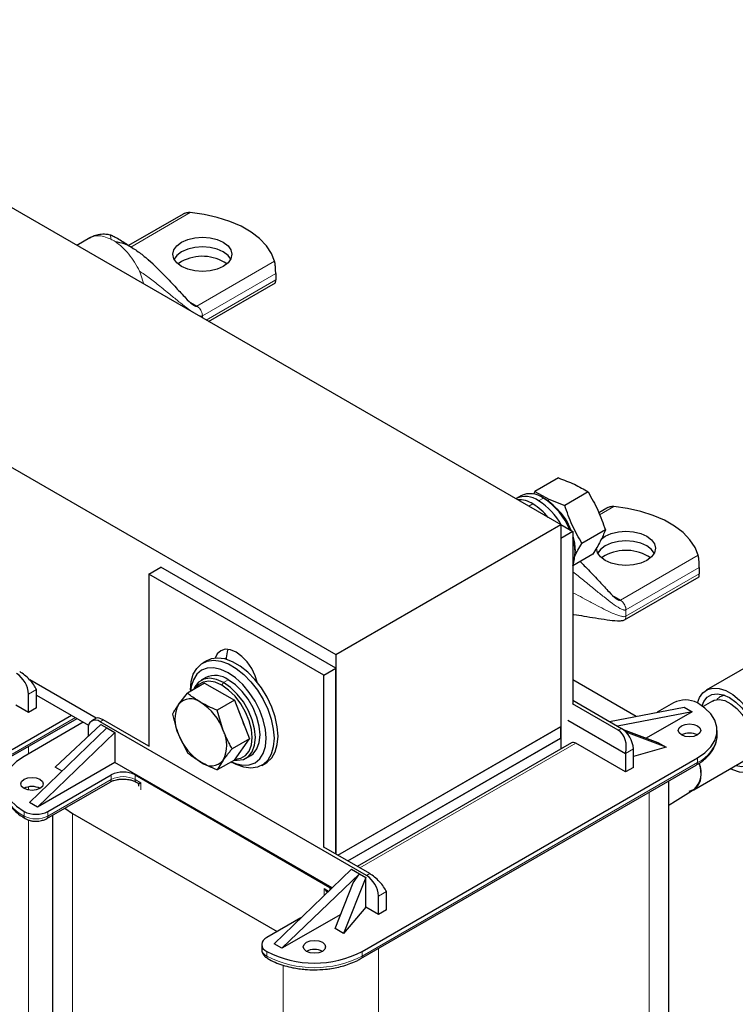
# Model space of a CAD drawing. Header units: millimetres. Extents: x 5 to 418, y 2 to 292.
# Tile 20 of 24: x 349 to 383, y 98 to 145. Entities that reach past the tile are written whole.
import ezdxf

# ---------------------------------------------------------------- set-up
doc = ezdxf.new("R2010")
doc.units = ezdxf.units.MM

msp = doc.modelspace()

# ---------------------------------------------------------------- linework, layer by layer
at = {"color": 7, "linetype": 'Continuous', "lineweight": 25}
for p, q in [((333.2614, 145.0598), (374.745, 121.1118)), ((322.5888, 138.8986), (364.0724, 114.9506)), ((356.8473, 135.8422), (354.2535, 134.3448)), ((352.413, 134.706), (351.8048, 134.3549)), ((355.4224, 133.4603), (355.1855, 133.6656)), ((356.7656, 133.5895), (356.6012, 133.4753)), ((361.2282, 133.0199), (361.2282, 132.7151)), ((358.0461, 130.7518), (361.2182, 132.583)), ((374.632, 123.3242), (373.5221, 122.6834)), ((372.8487, 122.4796), (372.6224, 122.349)), ((373.5221, 122.6834), (373.4471, 122.553)), ((373.5221, 122.6834), (374.1759, 122.3235)), ((373.9942, 122.3284), (373.9189, 122.3719)), ((376.0411, 122.663), (374.9312, 122.0223)), ((374.1759, 122.3235), (374.9312, 122.0223)), ((376.9292, 121.8975), (376.545, 121.6757)), ((364.0724, 114.9506), (374.745, 121.1118)), ((374.745, 121.1118), (374.745, 111.5311)), ((374.745, 121.1117), (375.3106, 120.7851)), ((375.3106, 120.7851), (374.745, 120.4586)), ((375.3106, 120.7851), (375.3106, 112.6197)), ((376.8598, 120.8573), (375.75, 120.2166)), ((374.745, 120.4586), (374.745, 110.4688)), ((376.2695, 119.7128), (375.3106, 119.1592)), ((375.4238, 119.7612), (375.4238, 119.8483)), ((376.8474, 119.6448), (376.683, 119.5306)), ((355.21, 118.7604), (355.7756, 119.087)), ((364.0724, 114.2974), (355.7756, 119.087)), ((355.21, 118.7604), (355.21, 110.595)), ((363.5067, 113.9708), (355.21, 118.7604)), ((377.76, 116.5947), (381.3, 118.6383)), ((381.31, 119.0752), (381.31, 118.7704)), ((385.5999, 115.5476), (381.6401, 113.2617)), ((364.0724, 114.9506), (364.0724, 105.4898)), ((357.9584, 114.6534), (357.7699, 114.5446)), ((358.8869, 114.7868), (358.8869, 114.7212)), ((363.5067, 113.9708), (364.0724, 114.2974)), ((363.5067, 105.8054), (363.5067, 113.9708)), ((364.0724, 105.4898), (364.0724, 114.2974)), ((352.7128, 111.9276), (349.5675, 113.7434)), ((357.8587, 113.5952), (357.0415, 113.1234)), ((357.9146, 113.8584), (357.6883, 113.7277)), ((357.8587, 113.5952), (359.274, 112.7781)), ((378.3132, 112.0181), (375.3106, 113.7515)), ((349.506, 112.2004), (349.506, 113.0714)), ((349.8831, 112.4181), (349.8831, 113.2891)), ((349.8831, 113.0277), (352.3548, 111.6008)), ((356.6187, 112.5801), (357.0415, 113.1234)), ((357.1899, 113.2626), (357.1899, 113.209)), ((349.506, 112.2004), (348.907, 112.5462)), ((359.274, 112.7781), (358.4568, 112.3064)), ((359.274, 112.7781), (359.9816, 110.9543)), ((377.4697, 111.3625), (375.3012, 112.6143)), ((375.3106, 112.783), (377.6205, 111.4495)), ((380.0907, 112.6576), (379.3178, 112.2114)), ((381.94, 112.7421), (381.4898, 112.4821)), ((349.8831, 112.4181), (349.506, 112.2004)), ((358.7416, 111.3546), (358.4568, 112.3064)), ((377.0549, 111.7761), (380.5904, 112.4562)), ((380.9675, 112.2385), (377.432, 111.5584)), ((380.9675, 112.2385), (378.798, 110.986)), ((380.5904, 112.4562), (380.9675, 112.2385)), ((348.6776, 110.108), (351.8092, 111.9158)), ((348.7329, 110.4478), (351.5425, 112.0698)), ((352.1081, 111.7432), (349.2985, 110.1213)), ((350.7787, 109.6151), (352.9334, 111.6371)), ((352.7172, 111.9302), (352.5001, 111.8048)), ((365.5337, 104.472), (352.9001, 111.7652)), ((352.9334, 111.6371), (353.2301, 111.4658)), ((355.21, 110.6059), (353.0509, 111.8523)), ((375.0749, 111.8304), (377.8091, 110.252)), ((349.5531, 107.9278), (353.2301, 111.4658)), ((353.6072, 111.2481), (349.9302, 107.7101)), ((352.3344, 111.4385), (352.3344, 111.075)), ((353.2301, 111.4658), (353.6072, 111.2481)), ((353.6072, 111.2481), (353.6072, 109.8328)), ((356.6187, 111.1648), (357.0415, 110.2927)), ((364.1762, 105.4298), (374.745, 111.5311)), ((364.1762, 105.4298), (374.7355, 111.5256)), ((374.7355, 111.5256), (374.7355, 110.9812)), ((377.6974, 111.3991), (379.343, 110.7815)), ((379.7418, 110.5512), (377.8495, 111.2615)), ((382.1593, 111.1336), (382.1593, 111.3513)), ((359.9816, 110.9543), (359.1644, 110.4825)), ((359.274, 109.9475), (359.9816, 110.9543)), ((364.6477, 105.1576), (374.745, 110.9867)), ((364.6477, 105.1576), (374.7355, 110.9812)), ((375.2521, 110.7615), (365.0962, 104.8987)), ((374.7355, 110.9921), (374.745, 110.9867)), ((374.745, 110.9867), (374.745, 110.4688)), ((377.8091, 109.3811), (375.4521, 110.7417)), ((379.343, 110.7815), (379.7418, 110.5512)), ((377.8091, 110.252), (377.8091, 109.3811)), ((379.7418, 110.5512), (378.1862, 110.1132)), ((378.1862, 109.5988), (378.1862, 110.4697)), ((353.6072, 109.8328), (349.9302, 107.7101)), ((363.9073, 103.8867), (353.6072, 109.8328)), ((359.274, 109.9475), (358.4568, 109.4757)), ((358.7416, 109.9393), (358.4568, 109.4757)), ((359.123, 109.8603), (359.1694, 109.8335)), ((359.8215, 110.0326), (360.0478, 110.1632)), ((360.5696, 109.6947), (360.7582, 109.8036)), ((365.3263, 100.8686), (381.2221, 110.0451)), ((381.0509, 108.5338), (383.5399, 109.9707)), ((351.1087, 109.4246), (350.7787, 109.6151)), ((365.2711, 100.5288), (381.1668, 109.7052)), ((378.1862, 109.5988), (377.8091, 109.3811)), ((350.3747, 107.1689), (353.3728, 108.8997)), ((350.4299, 107.5088), (353.428, 109.2395)), ((354.5594, 109.2395), (363.7989, 103.9057)), ((354.6147, 108.8997), (354.6831, 108.8602)), ((379.8683, 83.0283), (379.8683, 108.9556)), ((354.7183, 108.8002), (354.7183, 108.6991)), ((349.9302, 107.7101), (349.5531, 107.9278)), ((351.5896, 107.4161), (361.3004, 101.8102)), ((350.6523, 107.3292), (350.6523, 81.3955)), ((365.6846, 104.5591), (363.5161, 105.8109)), ((364.8266, 104.7713), (361.1496, 101.2333)), ((364.8266, 104.7713), (365.2037, 104.5536)), ((365.2037, 104.5536), (361.5268, 101.0156)), ((365.5004, 104.3823), (364.4495, 101.7231)), ((364.907, 104.1203), (365.2037, 104.5536)), ((365.2037, 104.5536), (365.5004, 104.3823)), ((365.5004, 102.967), (365.5004, 104.3823)), ((363.7989, 103.9057), (363.8745, 103.8552)), ((364.0506, 101.9534), (364.907, 104.1203)), ((366.4765, 102.8389), (366.4765, 103.7099)), ((366.0994, 102.6212), (366.0994, 103.4922)), ((365.5004, 102.967), (364.4495, 101.7231)), ((366.0994, 102.6212), (365.5004, 102.967)), ((366.4765, 102.8389), (366.0994, 102.6212)), ((362.4222, 102.4578), (360.8008, 101.5218)), ((364.3165, 102.6261), (361.5268, 101.0156)), ((364.4495, 101.7231), (364.0506, 101.9534)), ((360.5665, 101.1952), (360.5665, 100.9775)), ((361.5268, 101.0156), (361.1496, 101.2333))]:
    msp.add_line(p, q, dxfattribs=at)
at = {"color": 7, "linetype": 'Continuous', "lineweight": 18}
for p, q in [((354.354, 134.2766), (357.18, 135.908)), ((361.1775, 133.6003), (357.4915, 131.4725)), ((354.8232, 133.0127), (354.7714, 133.13)), ((354.9809, 132.5214), (354.8232, 133.0127)), ((357.7555, 131.0152), (361.2282, 133.0199)), ((361.2282, 132.7151), (357.9367, 130.815)), ((357.1894, 131.6469), (357.4915, 131.4725)), ((357.7405, 131.1253), (357.7555, 131.0152)), ((357.7555, 131.0152), (357.7555, 130.9196)), ((373.6927, 122.2413), (373.9189, 122.3719)), ((373.425, 122.091), (373.2369, 121.9824)), ((374.1625, 122.2194), (374.1759, 122.3235)), ((376.5848, 121.5724), (377.2619, 121.9633)), ((381.2594, 119.6556), (377.5734, 117.5277)), ((377.8374, 117.0705), (381.31, 119.0752)), ((381.31, 118.7704), (377.8374, 116.7656)), ((377.2713, 117.7021), (377.5734, 117.5277)), ((377.8223, 117.1806), (377.8374, 117.0705)), ((377.8374, 117.0705), (377.8374, 116.7656)), ((358.8094, 114.7421), (358.8869, 114.7868)), ((358.6795, 113.4915), (358.7549, 113.6221)), ((358.9812, 113.7527), (358.7549, 113.6221)), ((349.8831, 113.2891), (349.506, 113.0714)), ((351.731, 111.9609), (348.7329, 110.2301)), ((352.9001, 111.7652), (353.0509, 111.8523)), ((377.6205, 111.4495), (377.4697, 111.3625)), ((375.4521, 110.7417), (365.2134, 104.8311)), ((349.5154, 110.5916), (349.5154, 110.2464)), ((378.1862, 110.4697), (377.8091, 110.252)), ((381.2221, 109.8273), (365.3263, 100.6509)), ((381.2221, 110.0451), (381.2221, 109.8273)), ((350.4299, 107.291), (353.428, 109.0218)), ((353.428, 109.0218), (353.428, 109.2395)), ((354.5594, 109.2395), (354.5594, 109.0218)), ((354.8355, 108.8624), (354.5594, 109.0218)), ((354.8355, 108.5358), (354.8355, 108.8624)), ((349.5154, 108.6732), (349.5154, 108.5214)), ((378.931, 108.4145), (378.931, 81.7221)), ((349.2985, 107.5088), (349.2985, 107.291)), ((350.4299, 107.5088), (350.4299, 107.291)), ((351.5896, 107.4161), (351.5896, 80.0892)), ((349.5154, 107.099), (349.5154, 83.8991)), ((365.5337, 104.472), (365.6846, 104.5591)), ((363.5229, 103.8473), (363.5229, 103.5207)), ((363.7375, 103.7234), (363.5229, 103.8473)), ((363.6678, 103.6563), (363.5229, 103.8473)), ((363.6875, 103.6752), (363.5229, 103.8473)), ((363.7989, 103.7825), (363.7989, 103.9057)), ((366.4765, 103.7099), (366.0994, 103.4922)), ((366.1088, 101.0124), (366.1088, 74.32)), ((360.8008, 100.8686), (360.8008, 100.6509)), ((365.3263, 100.6509), (365.3263, 100.8686)), ((361.5833, 100.2178), (361.5833, 74.32))]:
    msp.add_line(p, q, dxfattribs=at)
at = {"color": 7, "linetype": 'Continuous', "lineweight": 25, "flags": 128}
for points in [[(361.1775, 133.6003), (361.0274, 133.9779), (360.7874, 134.3397), (360.4624, 134.6787), (360.0587, 134.9882), (359.5841, 135.2621), (359.048, 135.4952), (358.4609, 135.6828), (357.8341, 135.8213), (357.18, 135.908)], [(356.7656, 134.5041), (357.0555, 134.6325), (357.3932, 134.7132), (357.7555, 134.7408), (358.1179, 134.7132), (358.4555, 134.6325), (358.7455, 134.5041), (358.968, 134.3367), (359.1078, 134.1417), (359.1555, 133.9326), (359.1078, 133.7234), (358.968, 133.5285), (358.7455, 133.3611), (358.4555, 133.2326), (358.1179, 133.1519), (357.7555, 133.1244), (357.3932, 133.1519), (357.0555, 133.2326), (356.7656, 133.3611), (356.5431, 133.5285), (356.4032, 133.7234), (356.3555, 133.9326), (356.4032, 134.1417), (356.5431, 134.3367), (356.7656, 134.5041)], [(356.7656, 134.0479), (356.5431, 133.8805), (356.4124, 133.7045)], [(356.7656, 134.0457), (356.5431, 133.8783), (356.413, 133.7034)], [(359.0986, 133.7045), (358.968, 133.8805), (358.7455, 134.0479), (358.4555, 134.1763), (358.1179, 134.2571), (357.7555, 134.2846), (357.3932, 134.2571), (357.0555, 134.1763), (356.7656, 134.0479)], [(359.0981, 133.7034), (358.968, 133.8783), (358.7455, 134.0457), (358.4555, 134.1741), (358.1179, 134.2549), (357.7555, 134.2824), (357.3932, 134.2549), (357.0555, 134.1741), (356.7656, 134.0457)], [(381.2594, 119.6556), (381.1092, 120.0332), (380.8693, 120.395), (380.5442, 120.734), (380.1405, 121.0435), (379.666, 121.3174), (379.1299, 121.5505), (378.5427, 121.7381), (377.9159, 121.8766), (377.2619, 121.9633)], [(375.3106, 120.5581), (375.3886, 120.2329), (375.4238, 119.8483)], [(376.6556, 120.4212), (376.8474, 120.5593), (377.1374, 120.6878), (377.475, 120.7685), (377.8374, 120.796), (378.1997, 120.7685), (378.5374, 120.6878), (378.8273, 120.5593), (379.0498, 120.3919), (379.1897, 120.197), (379.2374, 119.9878), (379.1897, 119.7787), (379.0498, 119.5837), (378.8273, 119.4163), (378.5374, 119.2879), (378.1997, 119.2072), (377.8374, 119.1796), (377.475, 119.2072), (377.1374, 119.2879), (376.8474, 119.4163), (376.6249, 119.5837), (376.4851, 119.7787), (376.4374, 119.9878)], [(376.8474, 120.1031), (376.6249, 119.9358), (376.4943, 119.7597)], [(376.8474, 120.101), (376.6249, 119.9336), (376.4948, 119.7587)], [(379.1805, 119.7597), (379.0498, 119.9358), (378.8273, 120.1031), (378.5374, 120.2316), (378.1997, 120.3123), (377.8374, 120.3399), (377.475, 120.3123), (377.1374, 120.2316), (376.8474, 120.1031)], [(379.1799, 119.7587), (379.0498, 119.9336), (378.8273, 120.101), (378.5374, 120.2294), (378.1997, 120.3101), (377.8374, 120.3377), (377.475, 120.3101), (377.1374, 120.2294), (376.8474, 120.101)], [(360.3515, 113.633), (360.2565, 113.9419), (360.0916, 114.2851), (359.8769, 114.5994), (359.6267, 114.8634), (359.3583, 115.0592), (359.0899, 115.1733), (358.8398, 115.1981), (358.625, 115.1318), (358.4602, 114.9789), (358.3651, 114.7797)], [(358.9646, 115.1968), (358.9222, 115.0764), (358.8869, 114.7868)], [(357.1899, 113.2626), (357.2236, 113.6633), (357.3235, 114.0113), (357.4864, 114.295), (357.7066, 114.5046), (357.9766, 114.633), (358.2872, 114.6757), (358.6279, 114.6315), (358.9871, 114.5017), (359.3524, 114.2907), (359.7116, 114.0059), (360.0523, 113.6568), (360.3629, 113.2554), (360.6329, 112.8153), (360.8531, 112.3515), (361.016, 111.8798), (361.1159, 111.4162), (361.1496, 110.9767), (361.1159, 110.576), (361.016, 110.2279), (360.8531, 109.9443), (360.6329, 109.7347), (360.3629, 109.6063), (360.0523, 109.5636), (359.7116, 109.6078), (359.3524, 109.7376), (359.1694, 109.8335)], [(360.7582, 109.8036), (360.8215, 109.8436), (361.0417, 110.0531), (361.2045, 110.3368), (361.3045, 110.6849), (361.3382, 111.0855), (361.3045, 111.5251), (361.2045, 111.9886), (361.0417, 112.4603), (360.8215, 112.9241), (360.5515, 113.3642), (360.2408, 113.7657), (359.9001, 114.1147), (359.541, 114.3996), (359.1756, 114.6105), (358.8165, 114.7403), (358.4758, 114.7846), (358.1652, 114.7418), (357.9584, 114.6534)], [(359.1292, 109.8639), (359.3307, 109.7802), (359.6667, 109.7039), (359.9764, 109.7163), (360.2479, 109.8169), (360.4706, 110.0017), (360.6362, 110.2638), (360.7381, 110.593), (360.7725, 110.9767), (360.7381, 111.4001), (360.6362, 111.847), (360.4706, 112.3002), (360.2479, 112.7423), (359.9764, 113.1562), (359.6667, 113.5262), (359.3307, 113.8379), (358.9812, 114.0794), (358.6317, 114.2414), (358.2957, 114.3176), (357.986, 114.3053), (357.7145, 114.2047), (357.4917, 114.0199), (357.3262, 113.7578), (357.2243, 113.4286), (357.196, 113.2126)], [(358.7549, 113.6221), (358.4192, 113.7722), (358.1004, 113.8275), (357.8144, 113.785), (357.5755, 113.6471), (357.3958, 113.4206), (357.3374, 113.2942)], [(358.6795, 113.4915), (358.3606, 113.6341), (358.0577, 113.6865), (357.786, 113.6463), (357.5591, 113.5152), (357.4089, 113.3355)], [(359.3016, 109.9867), (359.573, 110.027), (359.7999, 110.158), (359.9706, 110.3732), (360.0766, 110.6618), (360.1126, 111.0093), (360.0766, 111.3983), (359.9706, 111.8093), (359.7999, 112.2216), (359.573, 112.6146), (359.3013, 112.9686), (358.9984, 113.2659), (358.6795, 113.4915)], [(359.2705, 109.9455), (359.4094, 109.9329), (359.6954, 109.9753), (359.9343, 110.1132), (360.114, 110.3398), (360.2256, 110.6435), (360.2634, 111.0093), (360.2256, 111.4188), (360.114, 111.8514), (359.9343, 112.2854), (359.6954, 112.6991), (359.4094, 113.0718), (359.0906, 113.3847), (358.7549, 113.6221)], [(360.0478, 110.1632), (360.1606, 110.2439), (360.3403, 110.4704), (360.4519, 110.7742), (360.4897, 111.14), (360.4519, 111.5494), (360.3403, 111.982), (360.1606, 112.416), (359.9217, 112.8297), (359.6357, 113.2024), (359.3169, 113.5153), (358.9812, 113.7527)], [(381.2285, 112.6538), (381.3188, 112.9074), (381.4814, 113.1388), (381.6991, 113.2923), (381.9622, 113.3611), (382.2593, 113.3424), (382.5774, 113.2368), (382.9026, 113.0491), (383.2207, 112.7873), (383.5178, 112.4631), (383.7809, 112.0904), (383.9985, 111.6857), (384.1611, 111.2666), (384.2616, 110.8514), (384.2956, 110.4583), (384.2616, 110.1045), (384.1611, 109.8053), (383.9985, 109.5739), (383.7809, 109.4205), (383.5178, 109.3516), (383.2207, 109.3704), (382.9026, 109.476), (382.7849, 109.5348)], [(381.4444, 112.5151), (381.5295, 112.7283), (381.6896, 112.9301), (381.9023, 113.0529), (382.1571, 113.0907), (382.441, 113.0415), (382.74, 112.9078), (383.0389, 112.6963), (383.3229, 112.4176), (383.5776, 112.0858), (383.7904, 111.7173), (383.9504, 111.3307), (384.0498, 110.9455), (384.0835, 110.5808), (384.0498, 110.255), (383.9504, 109.9845), (383.7904, 109.7827), (383.5776, 109.6598), (383.3229, 109.6221), (383.0389, 109.6713), (383.0275, 109.6749)], [(382.5001, 113.0214), (382.2827, 112.9389), (382.1451, 112.8111)], [(381.2221, 110.0451), (381.5806, 110.2917), (381.8595, 110.5706), (382.0503, 110.8732), (382.1471, 111.1903), (382.1471, 111.5123), (382.0503, 111.8294), (381.8595, 112.132), (381.5806, 112.4109), (381.2221, 112.6576)], [(381.94, 112.7421), (382.0188, 112.7793), (382.2583, 112.8166), (382.528, 112.7621), (382.811, 112.6193), (383.0896, 112.3971), (383.3462, 112.1095), (383.5647, 111.7746), (383.7314, 111.4134), (383.8358, 111.0487), (383.8713, 110.7032)], [(381.2221, 111.569), (381.3377, 111.4691), (381.3783, 111.3513), (381.3377, 111.2335), (381.2221, 111.1336), (381.049, 111.0669), (380.8449, 111.0434), (380.6408, 111.0669), (380.4678, 111.1336), (380.3522, 111.2335), (380.3116, 111.3513), (380.3522, 111.4691), (380.4678, 111.569), (380.6408, 111.6358), (380.8449, 111.6592), (381.049, 111.6358), (381.2221, 111.569)], [(349.2985, 110.1213), (348.94, 109.8746), (348.6611, 109.5957), (348.4703, 109.2931), (348.3735, 108.976), (348.3735, 108.654), (348.4703, 108.3369), (348.6611, 108.0343), (348.94, 107.7554), (349.2985, 107.5088)], [(381.3061, 109.7817), (381.3468, 109.6118), (381.3823, 109.2664)], [(349.2985, 108.5973), (349.1829, 108.6972), (349.1423, 108.815), (349.1829, 108.9328), (349.2985, 109.0327), (349.4716, 109.0995), (349.6757, 109.1229), (349.8798, 109.0995), (350.0528, 109.0327), (350.1684, 108.9328), (350.209, 108.815), (350.1684, 108.6972), (350.0528, 108.5973), (349.8798, 108.5306), (349.6757, 108.5071), (349.4716, 108.5306), (349.2985, 108.5973)], [(353.3728, 108.8997), (353.3728, 108.8997), (353.3755, 108.9013)], [(381.3823, 109.2664), (381.3468, 108.962), (381.2424, 108.7178), (381.0757, 108.549), (380.8572, 108.4664), (380.8169, 108.4615)], [(351.2307, 107.6631), (351.231, 107.6628), (351.5896, 107.4161)], [(362.6864, 100.8686), (362.5708, 100.9685), (362.5302, 101.0863), (362.5708, 101.2042), (362.6864, 101.3041), (362.8595, 101.3708), (363.0636, 101.3942), (363.2676, 101.3708), (363.4407, 101.3041), (363.5563, 101.2042), (363.5969, 101.0863), (363.5563, 100.9685), (363.4407, 100.8686), (363.2676, 100.8019), (363.0636, 100.7785), (362.8595, 100.8019), (362.6864, 100.8686)]]:
    msp.add_lwpolyline(points, dxfattribs=at)
at = {"color": 7, "linetype": 'Continuous', "lineweight": 18}
for centre, radius, start, end in [((352.4781, 132.801), 2.0729, 56.88363, 63.12174), ((380.5597, 111.2919), 1.6074, 294.33324, 354.34662), ((381.0952, 109.8112), 0.1279, 304.05635, 7.25583), ((353.2932, 109.0089), 0.1354, 307.41182, 5.4694), ((353.9937, 107.93), 1.2296, 62.60967, 117.39033), ((354.6919, 109.0082), 0.1332, 174.12323, 234.33276), ((349.9609, 108.7556), 1.6074, 185.65338, 245.66676), ((349.4252, 107.2748), 0.1276, 172.70607, 236.32432), ((349.8642, 108.3828), 1.2296, 242.60967, 297.39033), ((350.3031, 107.2749), 0.1278, 303.99856, 7.26163), ((360.9669, 101.0174), 0.4024, 185.6948, 245.62534), ((363.0636, 104.994), 4.8972, 242.48054, 297.51946), ((365.2001, 100.6346), 0.1273, 303.03528, 7.35747)]:
    msp.add_arc(centre, radius, start, end, dxfattribs=at)
at = {"color": 7, "linetype": 'Continuous', "lineweight": 25}
for centre, radius, start, end in [((357.7441, 131.7735), 2.0629, 55.58665, 118.31513), ((373.0671, 121.3967), 1.051, 53.47355, 115.02977), ((373.2934, 121.5273), 1.051, 53.47355, 115.02977), ((372.138, 119.6121), 3.2845, 22.39648, 57.16596), ((372.7339, 121.0253), 1.2701, 57.03604, 91.7308), ((371.9534, 119.6732), 2.8304, 38.95268, 58.67168), ((372.0235, 119.5969), 3.1271, 28.72059, 57.73936), ((372.2974, 119.7008), 3.1279, 21.43477, 57.14772), ((372.8081, 119.9906), 2.5653, 19.11022, 46.70842), ((372.4464, 119.7842), 2.9582, 20.99964, 38.50226), ((373.4524, 119.8265), 1.9726, 340.39511, 19.60489), ((377.8259, 117.8287), 2.0629, 55.58665, 118.31513), ((348.2778, 113.0155), 1.2294, 2.60548, 57.39452), ((358.3591, 112.9087), 1.0485, 53.60737, 115.08217), ((358.0341, 111.8725), 1.5825, 153.43643, 206.56357), ((357.1979, 112.0848), 0.7621, 50.75183, 139.4672), ((356.2454, 110.4348), 2.6603, 20.22711, 57.36203), ((380.6564, 111.5658), 1.2296, 62.60967, 117.39033), ((357.3257, 111.0347), 2.4683, 13.3255, 28.74578), ((352.6792, 111.4945), 0.3494, 50.79671, 189.21404), ((359.1149, 112.0846), 2.6603, 200.22711, 237.36203), ((357.3261, 110.6469), 1.5825, 333.43643, 26.56357), ((376.958, 110.4139), 1.2294, 2.60548, 57.39452), ((380.8449, 110.4057), 0.8198, 62.61575, 117.38425), ((375.3349, 110.5782), 0.2012, 54.38242, 114.30712), ((358.1623, 110.4346), 0.7621, 230.75183, 319.4672), ((380.3256, 109.3315), 1.0784, 312.37274, 24.49863), ((353.9937, 108.1478), 1.2296, 62.60967, 117.39033), ((349.6757, 107.8694), 0.8198, 62.61575, 117.38425), ((349.8642, 108.6005), 1.2296, 242.60967, 297.39033), ((364.8712, 103.4363), 1.2294, 2.60548, 57.39452), ((360.9248, 101.1952), 0.3493, 110.78342, 249.21658), ((363.0636, 100.1407), 0.8198, 62.61575, 117.38425), ((360.9271, 100.6346), 0.1273, 172.64913, 236.89784), ((363.0636, 105.2117), 4.8972, 242.48054, 297.51946)]:
    msp.add_arc(centre, radius, start, end, dxfattribs=at)
for centre, major_axis, ratio, start_param, end_param in [((349.3174, 113.6156), (-0.5783, 0.5865), 0.326809, 3.8421619, 5.4129583), ((353.2772, 111.3297), (-0.5783, 0.5865), 0.326809, 5.4129583, 6.1982752), ((377.2434, 110.5786), (-0.0179, 0.8491), 0.7172588, 4.3025548, 5.8733511), ((365.9108, 104.0364), (-0.5783, 0.5865), 0.326809, 3.8421619, 5.4129583)]:
    msp.add_ellipse(centre, major_axis=major_axis, ratio=ratio, start_param=start_param, end_param=end_param, dxfattribs=at)
for points, knots in [([(357.18, 135.908), (357.1491, 135.9095), (357.0865, 135.9125), (356.9944, 135.8997), (356.9211, 135.8777), (356.8729, 135.8568), (356.8538, 135.8454), (356.8476, 135.8417)], [0, 0, 0, 0, 0.2612781, 0.5297931, 0.7962665, 0.9337248, 1, 1, 1, 1]), ([(353.3859, 134.8452), (353.3185, 134.8585), (353.1631, 134.8892), (352.9435, 134.882), (352.7522, 134.8465), (352.6275, 134.8066), (352.5177, 134.762), (352.4623, 134.7327), (352.4351, 134.7183)], [0, 0, 0, 0, 0.2339284, 0.5394361, 0.6744032, 0.7919794, 0.8976959, 1, 1, 1, 1]), ([(354.354, 134.2766), (354.2951, 134.3171), (354.0646, 134.4754), (353.7739, 134.6497), (353.5212, 134.7837), (353.4313, 134.8281), (353.3982, 134.8406), (353.386, 134.8452)], [0, 0, 0, 0, 0.1849959, 0.7236858, 0.9041741, 0.9644892, 1, 1, 1, 1]), ([(353.6106, 134.5371), (353.7541, 134.5121), (354.0683, 134.4574), (354.5049, 134.2074), (354.9814, 133.8629), (355.4766, 133.4185), (355.9958, 132.8965), (356.4848, 132.3683), (356.914, 131.9042), (357.2131, 131.6022), (357.3884, 131.4805), (357.459, 131.4614), (357.4816, 131.4691), (357.4915, 131.4725)], [0, 0, 0, 0, 0.0781273, 0.1710083, 0.278026, 0.4166976, 0.5603945, 0.7170593, 0.8519797, 0.9499554, 0.983819, 0.9928589, 1, 1, 1, 1]), ([(361.2282, 133.0199), (361.2281, 133.0344), (361.228, 133.0637), (361.2272, 133.113), (361.2258, 133.1643), (361.2236, 133.2223), (361.2203, 133.2867), (361.215, 133.3601), (361.2076, 133.4352), (361.1983, 133.5022), (361.1882, 133.5579), (361.1811, 133.5861), (361.1775, 133.6003)], [0, 0, 0, 0, 0.076159, 0.1549172, 0.2310066, 0.3089731, 0.4134687, 0.5209632, 0.6533321, 0.7895209, 0.8939733, 1, 1, 1, 1]), ([(361.2178, 132.5835), (361.2184, 132.5838), (361.2205, 132.5845), (361.2231, 132.5936), (361.2255, 132.6119), (361.227, 132.6381), (361.228, 132.6708), (361.2281, 132.6997), (361.2282, 132.7151)], [0, 0, 0, 0, 0.0834545, 0.2799634, 0.4813321, 0.6441107, 0.811322, 1, 1, 1, 1]), ([(374.632, 123.3242), (374.8927, 123.2285), (375.4132, 123.0374), (375.832, 122.7876), (376.0411, 122.663)], [0, 0, 0, 0, 0.5008729, 1, 1, 1, 1]), ([(376.0411, 122.663), (376.2029, 122.3767), (376.5267, 121.8041), (376.7488, 121.1729), (376.8598, 120.8573)], [0, 0, 0, 0, 0.4999949, 1, 1, 1, 1]), ([(375.75, 120.2166), (375.5881, 120.5029), (375.2644, 121.0754), (375.0423, 121.7067), (374.9312, 122.0223)], [0, 0, 0, 0, 0.4999949, 1, 1, 1, 1]), ([(377.2619, 121.9633), (377.231, 121.9648), (377.1683, 121.9678), (377.0762, 121.955), (377.0029, 121.933), (376.9547, 121.9121), (376.9357, 121.9007), (376.9295, 121.897)], [0, 0, 0, 0, 0.2612781, 0.5297931, 0.7962665, 0.9337248, 1, 1, 1, 1]), ([(376.8598, 120.8573), (376.7869, 120.6812), (376.6409, 120.329), (376.3933, 119.9182), (376.2695, 119.7128)], [0, 0, 0, 0, 0.4999949, 1, 1, 1, 1]), ([(375.3755, 119.5517), (375.3848, 119.5727), (375.4738, 119.7736), (375.6195, 120.0073), (375.75, 120.2166)], [0, 0, 0, 0, 0.1043233, 1, 1, 1, 1]), ([(381.31, 119.0752), (381.3099, 119.0896), (381.3098, 119.119), (381.309, 119.1682), (381.3076, 119.2196), (381.3055, 119.2776), (381.3021, 119.3419), (381.2969, 119.4154), (381.2894, 119.4905), (381.2801, 119.5575), (381.27, 119.6131), (381.2629, 119.6414), (381.2594, 119.6556)], [0, 0, 0, 0, 0.076159, 0.1549172, 0.2310066, 0.3089731, 0.4134687, 0.5209632, 0.6533321, 0.7895209, 0.8939733, 1, 1, 1, 1]), ([(375.6611, 119.3615), (375.7948, 119.2301), (376.1164, 118.9139), (376.5659, 118.4232), (376.996, 117.9595), (377.2949, 117.6575), (377.4703, 117.5357), (377.5408, 117.5166), (377.5634, 117.5243), (377.5734, 117.5277)], [0, 0, 0, 0, 0.2021919, 0.4865115, 0.7313686, 0.9091776, 0.9706343, 0.9870402, 1, 1, 1, 1]), ([(381.2997, 118.6388), (381.3003, 118.639), (381.3023, 118.6398), (381.3049, 118.6489), (381.3073, 118.6672), (381.3088, 118.6934), (381.3098, 118.726), (381.3099, 118.755), (381.31, 118.7704)], [0, 0, 0, 0, 0.0834545, 0.2799634, 0.4813321, 0.6441107, 0.811322, 1, 1, 1, 1]), ([(375.3106, 116.8564), (375.3295, 116.854), (375.5041, 116.8317), (376.053, 116.7406), (376.7361, 116.6233), (377.3337, 116.5487), (377.5873, 116.5498), (377.6971, 116.5663), (377.7402, 116.5857), (377.7598, 116.5946)], [0, 0, 0, 0, 0.023627, 0.2187528, 0.6676941, 0.8667601, 0.9433121, 0.9741056, 1, 1, 1, 1]), ([(357.6801, 112.675), (357.5087, 112.7829), (357.2815, 112.9259), (357.0888, 113.0845), (357.0415, 113.1234)], [0, 0, 0, 0, 0.7546767, 1, 1, 1, 1]), ([(356.3339, 112.1165), (356.3433, 112.1343), (356.3715, 112.1874), (356.4235, 112.2794), (356.4939, 112.3949), (356.56, 112.4959), (356.604, 112.559), (356.6187, 112.5801)], [0, 0, 0, 0, 0.1244128, 0.3734407, 0.6233602, 0.8743097, 1, 1, 1, 1]), ([(358.4568, 112.3064), (358.4481, 112.3098), (358.1726, 112.4201), (357.9224, 112.5496), (357.6801, 112.675)], [0, 0, 0, 0, 0.03148504, 1, 1, 1, 1]), ([(356.3339, 112.1165), (356.3433, 112.0761), (356.3715, 111.9547), (356.4235, 111.7538), (356.4939, 111.5151), (356.56, 111.319), (356.604, 111.2034), (356.6187, 111.1648)], [0, 0, 0, 0, 0.12441281, 0.37344072, 0.6233602, 0.8743097, 1, 1, 1, 1]), ([(359.1644, 110.4825), (359.1447, 110.517), (359.0856, 110.6206), (358.9912, 110.7971), (358.8846, 111.0148), (358.8021, 111.2015), (358.7567, 111.3163), (358.7416, 111.3546)], [0, 0, 0, 0, 0.12441281, 0.37344072, 0.6233602, 0.8743097, 1, 1, 1, 1]), ([(381.1625, 109.7082), (381.211, 109.7351), (381.3606, 109.8181), (381.5739, 109.9841), (381.7983, 110.2044), (381.9767, 110.4511), (382.0997, 110.7223), (382.1624, 110.9665), (382.1523, 111.1173), (382.1489, 111.1692)], [0, 0, 0, 0, 0.07703793, 0.2377677, 0.40073903, 0.56605979, 0.73459059, 0.90868119, 1, 1, 1, 1]), ([(357.6801, 109.8444), (357.5087, 109.9523), (357.2815, 110.0952), (357.0888, 110.2538), (357.0415, 110.2927)], [0, 0, 0, 0, 0.7546767, 1, 1, 1, 1]), ([(359.1644, 110.4825), (359.1447, 110.4589), (359.0856, 110.3879), (358.9912, 110.2714), (358.8846, 110.135), (358.8021, 110.0246), (358.7567, 109.9606), (358.7416, 109.9393)], [0, 0, 0, 0, 0.1244128, 0.3734407, 0.6233602, 0.8743097, 1, 1, 1, 1]), ([(358.4568, 109.4757), (358.4481, 109.4792), (358.1726, 109.5894), (357.9224, 109.7189), (357.6801, 109.8444)], [0, 0, 0, 0, 0.03148504, 1, 1, 1, 1]), ([(353.378, 108.8984), (353.3945, 108.909), (353.4431, 108.9404), (353.5526, 108.9805), (353.6945, 109.0178), (353.8419, 109.0403), (353.9461, 109.0431), (353.9937, 109.0443)], [0, 0, 0, 0, 0.1213159, 0.3585347, 0.5600011, 0.7986328, 1, 1, 1, 1]), ([(353.9937, 109.0443), (354.0859, 109.0399), (354.2134, 109.0338), (354.3815, 108.996), (354.5054, 108.9568), (354.5787, 108.9182), (354.6143, 108.8995)], [0, 0, 0, 0, 0.3878448, 0.536093, 0.7748195, 1, 1, 1, 1]), ([(354.6803, 108.8611), (354.6854, 108.8576), (354.6963, 108.8503), (354.7085, 108.8346), (354.7169, 108.816), (354.7179, 108.803), (354.7184, 108.7963)], [0, 0, 0, 0, 0.21777805, 0.46074796, 0.72451174, 1, 1, 1, 1]), ([(348.3699, 108.6227), (348.3688, 108.5492), (348.3663, 108.3728), (348.452, 108.0987), (348.6067, 107.8128), (348.8301, 107.552), (349.0803, 107.3354), (349.2749, 107.2206), (349.358, 107.1717)], [0, 0, 0, 0, 0.12994713, 0.31187037, 0.49579168, 0.68044619, 0.86358751, 1, 1, 1, 1]), ([(379.8683, 107.8041), (379.9276, 107.8429), (380.3182, 108.0985), (380.7182, 108.3362), (381.0575, 108.5377)], [0, 0, 0, 0, 0.15172936, 1, 1, 1, 1]), ([(349.3567, 107.1719), (349.3769, 107.1592), (349.4333, 107.1236), (349.5496, 107.0841), (349.6993, 107.0494), (349.8091, 107.0452), (349.8642, 107.043)], [0, 0, 0, 0, 0.144289, 0.4028286, 0.7003678, 1, 1, 1, 1]), ([(349.8642, 107.043), (349.9545, 107.0484), (350.0796, 107.0558), (350.2454, 107.107), (350.3302, 107.1373), (350.3728, 107.1683), (350.3743, 107.1694)], [0, 0, 0, 0, 0.4885109, 0.6776878, 0.9887784, 1, 1, 1, 1]), ([(360.5759, 100.9732), (360.5747, 100.94), (360.5714, 100.8442), (360.6495, 100.7016), (360.7524, 100.5902), (360.8338, 100.5455), (360.8589, 100.5318)], [0, 0, 0, 0, 0.1796881, 0.5179899, 0.8512578, 1, 1, 1, 1]), ([(360.8602, 100.5315), (360.8858, 100.5152), (361.014, 100.4333), (361.2811, 100.3178), (361.6496, 100.1879), (362.0015, 100.1015), (362.3295, 100.0454), (362.6717, 100.0061), (362.9193, 100.0004), (363.0636, 99.9971)], [0, 0, 0, 0, 0.0453894, 0.2278052, 0.4017126, 0.5714102, 0.6949165, 0.8221827, 1, 1, 1, 1]), ([(363.0636, 99.9971), (363.2392, 100.0018), (363.4858, 100.0085), (363.8422, 100.0523), (364.1382, 100.1042), (364.4752, 100.1888), (364.8047, 100.3018), (365.0738, 100.4165), (365.2173, 100.5023), (365.2667, 100.5317)], [0, 0, 0, 0, 0.2162614, 0.3038179, 0.4480807, 0.5960786, 0.7531089, 0.9150989, 1, 1, 1, 1])]:
    msp.add_open_spline(points, degree=3, knots=knots, dxfattribs=at)
at = {"color": 7, "linetype": 'Continuous', "lineweight": 18}
for points, knots in [([(353.4152, 134.6499), (353.3017, 134.6991), (353.0745, 134.7974), (352.76, 134.8184), (352.5362, 134.7848), (352.44, 134.7127), (352.4187, 134.6968)], [0, 0, 0, 0, 0.3044148, 0.6088296, 0.9132444, 1, 1, 1, 1]), ([(353.386, 134.8296), (353.3909, 134.8347), (353.402, 134.8465), (353.4104, 134.7212), (353.4152, 134.6499)], [0, 0, 0, 0, 0.4315925, 1, 1, 1, 1]), ([(357.436, 131.1041), (357.3258, 131.1734), (357.079, 131.3288), (356.6994, 131.6338), (356.2482, 132.0033), (355.7576, 132.4084), (355.2702, 132.8038), (354.9254, 133.0294), (354.7714, 133.13)], [0, 0, 0, 0, 0.1237461, 0.2773407, 0.4477465, 0.6547585, 0.8458412, 1, 1, 1, 1]), ([(357.7555, 131.0152), (357.7438, 131.0105), (357.7173, 130.9999), (357.6724, 131.0029), (357.5935, 131.0202), (357.5329, 131.0511), (357.4886, 131.0737)], [0, 0, 0, 0, 0.1273107, 0.2853117, 0.4782033, 1, 1, 1, 1]), ([(377.8374, 117.0705), (377.8256, 117.0658), (377.7992, 117.0552), (377.7542, 117.0581), (377.669, 117.0773), (377.4744, 117.1719), (377.1736, 117.3803), (376.7808, 117.6876), (376.3294, 118.0587), (375.8441, 118.4645), (375.4832, 118.743), (375.3106, 118.8762)], [0, 0, 0, 0, 0.0122196, 0.0273849, 0.0458992, 0.1028679, 0.2457896, 0.4065036, 0.584808, 0.8014154, 1, 1, 1, 1]), ([(377.8374, 116.7656), (377.8185, 116.7587), (377.7752, 116.7426), (377.6759, 116.7493), (377.4734, 116.7958), (377.1681, 116.9214), (376.7792, 117.108), (376.3468, 117.3351), (375.9036, 117.5743), (375.5392, 117.7761), (375.3613, 117.8586), (375.3106, 117.8821)], [0, 0, 0, 0, 0.0210233, 0.0483627, 0.104477, 0.2396968, 0.388292, 0.5512101, 0.7475695, 0.9281005, 1, 1, 1, 1]), ([(377.8374, 116.7656), (377.8329, 116.7292), (377.8238, 116.6564), (377.7885, 116.6002), (377.7599, 116.5947), (377.7598, 116.5947)], [0, 0, 0, 0, 0.4991924, 0.9983849, 1, 1, 1, 1]), ([(354.8355, 108.8624), (354.7897, 108.8554), (354.7227, 108.8452), (354.6934, 108.8579), (354.6842, 108.8618)], [0, 0, 0, 0, 0.6848213, 1, 1, 1, 1]), ([(354.8355, 108.8624), (354.8003, 108.8413), (354.7454, 108.8084), (354.7169, 108.7933), (354.7201, 108.799), (354.7208, 108.8002)], [0, 0, 0, 0, 0.588919, 0.9169024, 1, 1, 1, 1])]:
    msp.add_open_spline(points, degree=3, knots=knots, dxfattribs=at)
for points in [[(354.7714, 133.13), (354.6985, 133.2738), (354.5527, 133.5614), (354.2676, 133.9503), (353.9508, 134.291), (353.724, 134.4551), (353.6106, 134.5371)], [(357.4915, 131.4725), (357.5187, 131.454), (357.5729, 131.4171), (357.6462, 131.3307), (357.7066, 131.2307), (357.7292, 131.1605), (357.7405, 131.1253)], [(377.5734, 117.5277), (377.6005, 117.5093), (377.6547, 117.4724), (377.728, 117.386), (377.7884, 117.286), (377.811, 117.2157), (377.8223, 117.1806)]]:
    msp.add_open_spline(points, degree=3, dxfattribs=at)

doc.saveas('drawing.dxf')
